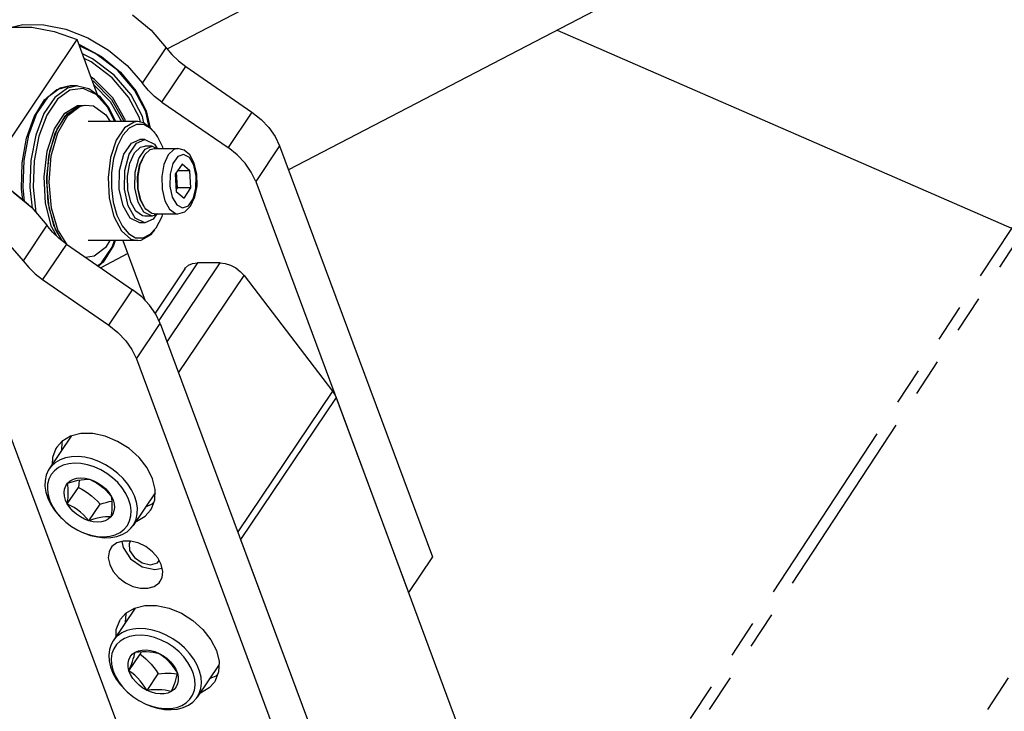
# Model space of a CAD drawing. Header units: millimetres. Extents: x 0 to 7560, y 0 to 5346.
# Tile 155 of 242: x 4169 to 4252, y 2917 to 2975. Entities that reach past the tile are written whole.
import ezdxf

# ---------------------------------------------------------------- set-up
doc = ezdxf.new("R2010")
doc.units = ezdxf.units.MM
doc.linetypes.add('PHANTOM2', pattern=[31.75, 15.875, -3.175, 3.175, -3.175, 3.175, -3.175])
for name, color, linetype in [('COVER_20230516_TEST_PBL1', 7, 'Continuous'), ('DUMMY_BOLT_M3_8_SWPW_PBL159', 7, 'Continuous'), ('DUMMY_BOLT_M5_10_PBL160', 7, 'Continuous'), ('DUMMY_BOLT_M5_10_PBL165', 7, 'Continuous'), ('M2002401_PBL124', 7, 'Continuous'), ('M2002501_PBL162', 7, 'Continuous'), ('M2200805_PBL111', 7, 'Continuous'), ('M2200805_PBL185', 7, 'Continuous'), ('M2302201_PBL126', 7, 'Continuous'), ('M2302401_PBL125', 7, 'Continuous'), ('M2302601_PBL163', 7, 'Continuous'), ('MISUMI_BD-13_PBL247', 7, 'Continuous'), ('MISUMI_BD-13_PBL248', 7, 'Continuous'), ('MISUMI_BD-13_PBL250', 7, 'Continuous'), ('MISUMI_BD-13_PBL251', 7, 'Continuous'), ('MISUMI_MS5-8_PBL168', 7, 'Continuous'), ('NSK_F687ZZ1_PBL127', 7, 'Continuous'), ('NSK_F687ZZ1_PBL249', 7, 'Continuous'), ('NSK_F687ZZ1_PBL282', 7, 'Continuous')]:
    doc.layers.add(name, color=color, linetype=linetype)

# ---------------------------------------------------------------- blocks, each defined once
blk = doc.blocks.new('A$C86968656')
at = {"layer": 'COVER_20230516_TEST_PBL1', "color": 7}
blk.add_line((-278.603, 968.401), (-236.1, 949.872), dxfattribs=at)
at = {"layer": 'DUMMY_BOLT_M3_8_SWPW_PBL159', "color": 7}
for p, q in [((-314.391, 958.908), (-313.687, 959.205)), ((-313.958, 958.908), (-313.254, 959.205)), ((-313.252, 959.205), (-313.685, 959.205)), ((-313.254, 959.205), (-312.44, 958.805)), ((-315.016, 957.979), (-314.391, 958.908)), ((-314.583, 957.979), (-313.958, 958.908)), ((-314.132, 958.072), (-313.612, 958.566)), ((-313.767, 957.621), (-313.241, 958.405)), ((-313.612, 958.566), (-313.253, 958.655)), ((-313.267, 957.95), (-312.809, 958.372)), ((-312.646, 958.655), (-313.252, 958.655)), ((-313.241, 958.405), (-312.647, 958.655)), ((-312.809, 958.372), (-312.473, 958.455)), ((-312.647, 958.655), (-312.24, 958.455)), ((-312.473, 958.455), (-310.481, 958.455)), ((-312.44, 958.805), (-312.233, 958.451)), ((-309.952, 958.318), (-310.481, 958.455)), ((-309.479, 957.906), (-309.952, 958.318)), ((-315.377, 956.599), (-315.016, 957.979)), ((-314.944, 956.599), (-314.583, 957.979)), ((-314.518, 957.219), (-314.132, 958.072)), ((-314.072, 956.459), (-313.767, 957.621)), ((-313.382, 957.788), (-313.74, 957.013)), ((-313.653, 957.116), (-313.267, 957.95)), ((-309.109, 957.222), (-309.479, 957.906)), ((-315.404, 955.042), (-315.377, 956.599)), ((-314.971, 955.042), (-314.944, 956.599)), ((-314.712, 956.134), (-314.518, 957.219)), ((-313.74, 957.013), (-313.907, 956.076)), ((-313.833, 956.106), (-313.653, 957.116)), ((-310.131, 957.139), (-310.71, 956.278)), ((-309.469, 956.566), (-310.516, 956.566)), ((-309.469, 956.566), (-310.131, 957.139)), ((-309.385, 955.132), (-309.469, 956.566)), ((-308.892, 956.303), (-309.109, 957.222)), ((-314.683, 954.985), (-314.712, 956.134)), ((-314.094, 955.146), (-314.072, 956.459)), ((-313.907, 956.076), (-313.882, 955.082)), ((-313.806, 955.034), (-313.833, 956.106)), ((-310.71, 956.278), (-310.627, 954.844)), ((-310.511, 955.132), (-310.588, 956.459)), ((-308.871, 955.321), (-308.892, 956.303)), ((-315.09, 953.617), (-315.404, 955.042)), ((-314.657, 953.617), (-314.971, 955.042)), ((-314.436, 953.945), (-314.683, 954.985)), ((-313.83, 953.945), (-314.094, 955.146)), ((-313.882, 955.082), (-313.669, 954.184)), ((-313.576, 954.064), (-313.806, 955.034)), ((-310.633, 954.951), (-310.511, 955.132)), ((-309.385, 955.132), (-310.511, 955.132)), ((-309.965, 954.271), (-309.385, 955.132)), ((-309.046, 954.376), (-308.871, 955.321)), ((-313.669, 954.184), (-313.384, 953.626)), ((-313.267, 953.46), (-313.576, 954.064)), ((-310.627, 954.844), (-309.965, 954.271)), ((-309.413, 953.594), (-309.046, 954.376)), ((-314.498, 952.605), (-315.09, 953.617)), ((-314.065, 952.605), (-314.657, 953.617)), ((-314.009, 953.173), (-314.436, 953.945)), ((-313.331, 953.092), (-313.83, 953.945)), ((-313.178, 953.344), (-313.267, 953.46)), ((-312.673, 952.984), (-313.178, 953.344)), ((-309.911, 953.115), (-309.413, 953.594)), ((-313.684, 952.205), (-314.498, 952.605)), ((-313.251, 952.205), (-314.065, 952.605)), ((-313.467, 952.786), (-314.009, 953.173)), ((-313.251, 952.755), (-313.467, 952.786)), ((-312.645, 952.755), (-313.331, 953.092)), ((-312.646, 952.755), (-313.252, 952.755)), ((-312.547, 952.502), (-313.251, 952.205)), ((-312.473, 952.955), (-312.673, 952.984)), ((-312.171, 952.955), (-312.645, 952.755)), ((-312.242, 952.955), (-312.547, 952.502)), ((-312.473, 952.955), (-310.481, 952.955)), ((-310.481, 952.955), (-309.911, 953.115)), ((-313.252, 952.205), (-313.685, 952.205))]:
    blk.add_line(p, q, dxfattribs=at)
at = {"layer": 'DUMMY_BOLT_M3_8_SWPW_PBL159', "color": 2}
for p, q in [((-310.817, 958.372), (-311.301, 957.912)), ((-310.481, 958.455), (-310.817, 958.372)), ((-311.301, 957.912), (-311.661, 957.116)), ((-310.493, 957.772), (-310.898, 957.178)), ((-309.999, 957.953), (-310.493, 957.772)), ((-309.516, 957.688), (-309.999, 957.953)), ((-309.145, 957.047), (-309.516, 957.688)), ((-311.661, 957.116), (-311.841, 956.105)), ((-310.898, 957.178), (-311.134, 956.29)), ((-308.943, 956.126), (-309.145, 957.047)), ((-311.841, 956.105), (-311.814, 955.034)), ((-311.134, 956.29), (-311.153, 955.284)), ((-308.962, 955.12), (-308.943, 956.126)), ((-311.814, 955.034), (-311.584, 954.064)), ((-311.153, 955.284), (-310.951, 954.363)), ((-309.198, 954.232), (-308.962, 955.12)), ((-311.584, 954.064), (-311.186, 953.345)), ((-310.951, 954.363), (-310.58, 953.722)), ((-309.603, 953.638), (-309.198, 954.232)), ((-311.186, 953.345), (-310.681, 952.984)), ((-310.58, 953.722), (-310.096, 953.457)), ((-310.096, 953.457), (-309.603, 953.638)), ((-310.681, 952.984), (-310.481, 952.955))]:
    blk.add_line(p, q, dxfattribs=at)
at = {"layer": 'DUMMY_BOLT_M5_10_PBL160', "color": 7}
for p, q in [((-314.08, 919.825), (-315.926, 917.081)), ((-314.08, 919.825), (-314.068, 919.842)), ((-315.201, 917.747), (-315.572, 917.482)), ((-314.766, 917.944), (-315.201, 917.747)), ((-314.279, 918.069), (-314.766, 917.944)), ((-313.75, 918.119), (-314.279, 918.069)), ((-313.191, 918.092), (-313.75, 918.119)), ((-312.614, 917.99), (-313.191, 918.092)), ((-312.033, 917.815), (-312.614, 917.99)), ((-311.459, 917.57), (-312.033, 917.815)), ((-315.926, 917.081), (-316.096, 916.774)), ((-315.873, 917.155), (-315.926, 917.081)), ((-315.572, 917.482), (-315.873, 917.155)), ((-315.341, 917.06), (-315.645, 916.764)), ((-314.969, 917.291), (-315.341, 917.06)), ((-314.538, 917.453), (-314.969, 917.291)), ((-314.058, 917.542), (-314.538, 917.453)), ((-313.541, 917.556), (-314.058, 917.542)), ((-313, 917.494), (-313.541, 917.556)), ((-312.447, 917.358), (-313, 917.494)), ((-311.895, 917.15), (-312.447, 917.358)), ((-311.359, 916.875), (-311.895, 917.15)), ((-310.906, 917.261), (-311.459, 917.57)), ((-310.852, 916.539), (-311.359, 916.875)), ((-310.387, 916.896), (-310.906, 917.261)), ((-309.913, 916.481), (-310.387, 916.896)), ((-316.236, 916.346), (-316.291, 915.882)), ((-316.096, 916.774), (-316.236, 916.346)), ((-316.021, 916.016), (-316.084, 915.58)), ((-315.874, 916.412), (-316.021, 916.016)), ((-315.645, 916.764), (-315.874, 916.412)), ((-314.314, 915.95), (-314.082, 916.121)), ((-314.12, 915.952), (-314.082, 916.121)), ((-314.082, 916.121), (-313.804, 916.242)), ((-314.082, 916.121), (-313.762, 916.157)), ((-313.804, 916.242), (-313.488, 916.31)), ((-313.762, 916.157), (-313.448, 916.179)), ((-313.575, 916.17), (-313.661, 915.952)), ((-313.488, 916.31), (-313.143, 916.321)), ((-313.448, 916.179), (-313.143, 916.184)), ((-313.143, 916.321), (-312.782, 916.276)), ((-313.143, 916.184), (-312.849, 916.17)), ((-312.849, 916.17), (-312.566, 916.137)), ((-312.782, 916.276), (-312.413, 916.176)), ((-312.566, 916.137), (-312.3, 916.088)), ((-312.413, 916.176), (-312.049, 916.025)), ((-312.3, 916.088), (-312.049, 916.025)), ((-312.049, 916.025), (-311.801, 915.842)), ((-312.049, 916.025), (-311.7, 915.826)), ((-310.387, 916.152), (-310.852, 916.539)), ((-309.981, 915.727), (-310.387, 916.152)), ((-309.494, 916.027), (-309.913, 916.481)), ((-309.14, 915.543), (-309.494, 916.027)), ((-316.291, 915.882), (-316.259, 915.392)), ((-316.259, 915.392), (-316.14, 914.886)), ((-316.084, 915.58), (-316.06, 915.114)), ((-314.67, 915.194), (-314.612, 915.479)), ((-314.663, 914.886), (-314.67, 915.194)), ((-314.612, 915.479), (-314.492, 915.734)), ((-314.592, 914.566), (-313.661, 915.952)), ((-314.492, 915.734), (-314.314, 915.95)), ((-314.391, 915.092), (-314.304, 915.335)), ((-314.304, 915.335), (-314.23, 915.561)), ((-314.23, 915.561), (-314.169, 915.766)), ((-314.169, 915.766), (-314.12, 915.952)), ((-313.661, 915.952), (-313.413, 915.769)), ((-313.413, 915.769), (-313.173, 915.57)), ((-313.173, 915.57), (-312.94, 915.35)), ((-312.94, 915.35), (-312.719, 915.11)), ((-311.801, 915.842), (-311.56, 915.643)), ((-311.7, 915.826), (-311.377, 915.586)), ((-311.56, 915.643), (-311.328, 915.424)), ((-311.377, 915.586), (-311.091, 915.312)), ((-311.328, 915.424), (-311.107, 915.184)), ((-311.107, 915.184), (-310.9, 914.926)), ((-311.091, 915.312), (-310.849, 915.013)), ((-309.636, 915.27), (-309.981, 915.727)), ((-309.364, 914.793), (-309.636, 915.27)), ((-308.859, 915.041), (-309.14, 915.543)), ((-316.14, 914.886), (-315.938, 914.376)), ((-316.06, 915.114), (-315.949, 914.631)), ((-315.949, 914.631), (-315.755, 914.147)), ((-315.938, 914.376), (-315.657, 913.874)), ((-314.592, 914.566), (-314.663, 914.886)), ((-314.592, 914.566), (-314.487, 914.835)), ((-314.345, 914.384), (-314.592, 914.566)), ((-314.46, 914.244), (-314.592, 914.566)), ((-314.487, 914.835), (-314.391, 915.092)), ((-314.104, 914.184), (-314.345, 914.384)), ((-312.719, 915.11), (-312.512, 914.853)), ((-312.512, 914.853), (-312.32, 914.583)), ((-312.32, 914.583), (-312.139, 914.301)), ((-312.139, 914.301), (-311.853, 914.333)), ((-311.853, 914.333), (-311.575, 914.355)), ((-311.575, 914.355), (-311.307, 914.364)), ((-311.307, 914.364), (-311.05, 914.359)), ((-311.05, 914.359), (-310.804, 914.34)), ((-310.9, 914.926), (-310.707, 914.656)), ((-310.849, 915.013), (-310.659, 914.697)), ((-310.804, 914.34), (-310.564, 914.307)), ((-310.707, 914.656), (-310.526, 914.374)), ((-310.659, 914.697), (-310.526, 914.374)), ((-310.526, 914.374), (-310.565, 914.205)), ((-310.526, 914.374), (-310.456, 914.054)), ((-309.17, 914.31), (-309.364, 914.793)), ((-307.026, 915.082), (-308.872, 912.337)), ((-308.657, 914.532), (-308.859, 915.041)), ((-308.539, 914.026), (-308.657, 914.532)), ((-315.755, 914.147), (-315.482, 913.67)), ((-315.657, 913.874), (-315.303, 913.391)), ((-315.482, 913.67), (-315.138, 913.213)), ((-314.27, 913.928), (-314.46, 914.244)), ((-314.028, 913.628), (-314.27, 913.928)), ((-313.871, 913.965), (-314.104, 914.184)), ((-313.741, 913.354), (-314.028, 913.628)), ((-313.65, 913.725), (-313.871, 913.965)), ((-313.444, 913.468), (-313.65, 913.725)), ((-313.07, 912.916), (-312.139, 914.301)), ((-310.749, 913.588), (-310.835, 913.345)), ((-310.674, 913.814), (-310.749, 913.588)), ((-310.613, 914.019), (-310.674, 913.814)), ((-310.565, 914.205), (-310.613, 914.019)), ((-310.564, 914.307), (-310.542, 914.303)), ((-310.449, 913.747), (-310.507, 913.461)), ((-310.456, 914.054), (-310.449, 913.747)), ((-309.059, 913.827), (-309.17, 914.31)), ((-309.035, 913.361), (-309.059, 913.827)), ((-308.561, 913.071), (-308.507, 913.536)), ((-308.507, 913.536), (-308.539, 914.026)), ((-315.303, 913.391), (-314.896, 912.948)), ((-315.138, 913.213), (-314.822, 912.875)), ((-314.822, 912.875), (-314.732, 912.789)), ((-314.732, 912.789), (-314.267, 912.401)), ((-313.419, 913.114), (-313.741, 913.354)), ((-313.251, 913.198), (-313.444, 913.468)), ((-313.07, 912.916), (-313.419, 913.114)), ((-313.07, 912.916), (-313.251, 913.198)), ((-312.751, 912.952), (-313.07, 912.916)), ((-312.706, 912.764), (-313.07, 912.916)), ((-312.436, 912.974), (-312.751, 912.952)), ((-312.337, 912.664), (-312.706, 912.764)), ((-312.132, 912.979), (-312.436, 912.974)), ((-311.837, 912.965), (-312.132, 912.979)), ((-311.555, 912.932), (-311.837, 912.965)), ((-311.315, 912.698), (-311.631, 912.631)), ((-311.288, 912.882), (-311.555, 912.932)), ((-311.037, 912.819), (-311.315, 912.698)), ((-311.037, 912.819), (-311.288, 912.882)), ((-310.932, 913.088), (-311.037, 912.819)), ((-310.805, 912.991), (-311.037, 912.819)), ((-310.835, 913.345), (-310.932, 913.088)), ((-310.626, 913.207), (-310.805, 912.991)), ((-310.507, 913.461), (-310.626, 913.207)), ((-309.244, 912.528), (-309.098, 912.924)), ((-309.098, 912.924), (-309.035, 913.361)), ((-308.702, 912.644), (-308.561, 913.071)), ((-314.267, 912.401), (-313.76, 912.066)), ((-313.76, 912.066), (-313.183, 911.773)), ((-311.975, 912.619), (-312.337, 912.664)), ((-311.631, 912.631), (-311.975, 912.619)), ((-310.15, 911.65), (-309.778, 911.881)), ((-309.778, 911.881), (-309.473, 912.176)), ((-309.597, 911.671), (-309.226, 911.935)), ((-309.473, 912.176), (-309.244, 912.528)), ((-309.226, 911.935), (-308.925, 912.262)), ((-308.925, 912.262), (-308.872, 912.337)), ((-308.872, 912.337), (-308.702, 912.644)), ((-313.183, 911.773), (-312.672, 911.583)), ((-313.088, 911.732), (-312.765, 911.603)), ((-312.765, 911.603), (-312.183, 911.428)), ((-312.672, 911.583), (-312.119, 911.446)), ((-312.183, 911.428), (-311.607, 911.326)), ((-312.119, 911.446), (-311.577, 911.384)), ((-311.607, 911.326), (-311.047, 911.299)), ((-311.577, 911.384), (-311.061, 911.398)), ((-311.061, 911.398), (-310.581, 911.487)), ((-311.047, 911.299), (-310.518, 911.349)), ((-310.581, 911.487), (-310.15, 911.65)), ((-310.518, 911.349), (-310.031, 911.474)), ((-310.031, 911.474), (-309.597, 911.671))]:
    blk.add_line(p, q, dxfattribs=at)
at = {"layer": 'DUMMY_BOLT_M5_10_PBL165', "color": 7}
for p, q in [((-319.45, 934.27), (-321.295, 931.526)), ((-319.449, 934.27), (-319.436, 934.288)), ((-319.41, 932.546), (-319.918, 932.456)), ((-318.866, 932.561), (-319.41, 932.546)), ((-318.297, 932.5), (-318.866, 932.561)), ((-321.113, 931.758), (-321.295, 931.526)), ((-320.779, 932.057), (-321.113, 931.758)), ((-320.378, 932.292), (-320.779, 932.057)), ((-320.117, 931.831), (-320.522, 931.635)), ((-319.918, 932.456), (-320.378, 932.292)), ((-319.658, 931.955), (-320.117, 931.831)), ((-319.157, 932.004), (-319.658, 931.955)), ((-318.624, 931.977), (-319.157, 932.004)), ((-318.073, 931.875), (-318.624, 931.977)), ((-317.716, 932.363), (-318.297, 932.5)), ((-317.518, 931.699), (-318.073, 931.875)), ((-317.136, 932.155), (-317.716, 932.363)), ((-316.571, 931.88), (-317.136, 932.155)), ((-316.032, 931.545), (-316.571, 931.88)), ((-321.552, 930.994), (-321.646, 930.545)), ((-321.373, 931.401), (-321.552, 930.994)), ((-321.295, 931.526), (-321.373, 931.401)), ((-321.132, 931.052), (-321.323, 930.677)), ((-320.863, 931.374), (-321.132, 931.052)), ((-320.522, 931.635), (-320.863, 931.374)), ((-316.971, 931.453), (-317.518, 931.699)), ((-316.448, 931.144), (-316.971, 931.453)), ((-315.968, 930.783), (-316.448, 931.144)), ((-315.532, 931.155), (-316.032, 931.545)), ((-315.082, 930.721), (-315.532, 931.155)), ((-321.646, 930.545), (-321.654, 930.065)), ((-321.654, 930.065), (-321.575, 929.565)), ((-321.431, 930.258), (-321.453, 929.81)), ((-321.323, 930.677), (-321.431, 930.258)), ((-320.007, 929.836), (-319.907, 930.101)), ((-319.907, 930.101), (-319.747, 930.331)), ((-319.747, 930.331), (-319.531, 930.517)), ((-319.747, 930.331), (-319.455, 930.426)), ((-319.717, 930.135), (-319.747, 930.331)), ((-319.697, 929.922), (-319.717, 930.135)), ((-319.531, 930.517), (-319.267, 930.654)), ((-319.455, 930.426), (-319.167, 930.509)), ((-319.267, 930.654), (-318.962, 930.739)), ((-319.167, 930.509), (-318.886, 930.575)), ((-318.962, 930.739), (-318.626, 930.769)), ((-318.886, 930.575), (-318.619, 930.623)), ((-318.806, 930.267), (-318.844, 929.972)), ((-318.778, 930.55), (-318.806, 930.267)), ((-318.776, 930.595), (-318.778, 930.55)), ((-318.626, 930.769), (-318.268, 930.742)), ((-318.619, 930.623), (-318.366, 930.651)), ((-318.366, 930.651), (-318.127, 930.663)), ((-318.268, 930.742), (-317.901, 930.659)), ((-318.127, 930.663), (-317.901, 930.659)), ((-317.901, 930.659), (-317.611, 930.51)), ((-317.901, 930.659), (-317.534, 930.524)), ((-317.611, 930.51), (-317.329, 930.344)), ((-317.534, 930.524), (-317.179, 930.34)), ((-317.329, 930.344), (-317.054, 930.159)), ((-317.179, 930.34), (-316.847, 930.112)), ((-317.054, 930.159), (-316.79, 929.953)), ((-316.847, 930.112), (-316.548, 929.848)), ((-315.534, 930.375), (-315.968, 930.783)), ((-315.158, 929.931), (-315.534, 930.375)), ((-314.692, 930.252), (-315.082, 930.721)), ((-314.371, 929.759), (-314.692, 930.252)), ((-321.575, 929.565), (-321.411, 929.056)), ((-321.453, 929.81), (-321.389, 929.337)), ((-321.389, 929.337), (-321.239, 928.852)), ((-320.044, 929.543), (-320.007, 929.836)), ((-320.017, 929.23), (-320.044, 929.543)), ((-319.927, 928.908), (-320.017, 929.23)), ((-319.775, 928.587), (-318.844, 929.972)), ((-319.71, 929.165), (-319.693, 929.436)), ((-319.689, 929.689), (-319.697, 929.922)), ((-319.693, 929.436), (-319.689, 929.689)), ((-318.844, 929.972), (-318.555, 929.822)), ((-318.555, 929.822), (-318.272, 929.656)), ((-318.272, 929.656), (-317.997, 929.471)), ((-317.997, 929.471), (-317.733, 929.265)), ((-317.733, 929.265), (-317.483, 929.042)), ((-316.79, 929.953), (-316.54, 929.73)), ((-316.548, 929.848), (-316.29, 929.556)), ((-316.54, 929.73), (-316.305, 929.493)), ((-316.305, 929.493), (-316.083, 929.244)), ((-316.29, 929.556), (-316.083, 929.244)), ((-316.083, 929.244), (-316.054, 929.048)), ((-316.083, 929.244), (-315.932, 928.922)), ((-314.852, 929.463), (-315.158, 929.931)), ((-314.619, 928.979), (-314.852, 929.463)), ((-314.126, 929.252), (-314.371, 929.759)), ((-312.396, 929.527), (-314.242, 926.782)), ((-313.962, 928.743), (-314.126, 929.252)), ((-321.411, 929.056), (-321.166, 928.549)), ((-321.239, 928.852), (-321.007, 928.367)), ((-321.166, 928.549), (-320.845, 928.056)), ((-319.775, 928.587), (-319.927, 928.908)), ((-319.775, 928.587), (-319.738, 928.882)), ((-319.486, 928.437), (-319.775, 928.587)), ((-319.568, 928.275), (-319.775, 928.587)), ((-319.738, 928.882), (-319.71, 929.165)), ((-319.204, 928.271), (-319.486, 928.437)), ((-317.958, 927.171), (-317.026, 928.556)), ((-317.483, 929.042), (-317.249, 928.805)), ((-317.249, 928.805), (-317.026, 928.556)), ((-317.026, 928.556), (-316.764, 928.643)), ((-316.764, 928.643), (-316.509, 928.718)), ((-316.509, 928.718), (-316.264, 928.78)), ((-316.264, 928.78), (-316.034, 928.827)), ((-316.054, 929.048), (-316.034, 928.836)), ((-316.034, 928.836), (-316.025, 928.603)), ((-316.025, 928.603), (-316.029, 928.35)), ((-315.932, 928.922), (-315.841, 928.6)), ((-315.841, 928.6), (-315.814, 928.288)), ((-314.469, 928.493), (-314.619, 928.979)), ((-314.405, 928.021), (-314.469, 928.493)), ((-313.883, 928.243), (-313.962, 928.743)), ((-321.007, 928.367), (-320.7, 927.899)), ((-320.845, 928.056), (-320.455, 927.587)), ((-320.7, 927.899), (-320.325, 927.455)), ((-320.455, 927.587), (-320.266, 927.393)), ((-319.311, 927.983), (-319.568, 928.275)), ((-319.012, 927.719), (-319.311, 927.983)), ((-318.928, 928.086), (-319.204, 928.271)), ((-318.679, 927.491), (-319.012, 927.719)), ((-318.664, 927.88), (-318.928, 928.086)), ((-318.415, 927.657), (-318.664, 927.88)), ((-318.18, 927.42), (-318.415, 927.657)), ((-316.074, 927.795), (-316.112, 927.5)), ((-315.951, 927.729), (-316.112, 927.5)), ((-316.046, 928.079), (-316.074, 927.795)), ((-316.029, 928.35), (-316.046, 928.079)), ((-315.851, 927.995), (-315.951, 927.729)), ((-315.814, 928.288), (-315.851, 927.995)), ((-314.535, 927.154), (-314.427, 927.573)), ((-314.427, 927.573), (-314.405, 928.021)), ((-313.985, 927.314), (-313.891, 927.763)), ((-313.891, 927.763), (-313.883, 928.243)), ((-320.325, 927.455), (-320.191, 927.32)), ((-320.191, 927.32), (-319.89, 927.047)), ((-319.89, 927.047), (-319.41, 926.687)), ((-318.325, 927.307), (-318.679, 927.491)), ((-317.958, 927.171), (-318.325, 927.307)), ((-317.958, 927.171), (-318.18, 927.42)), ((-317.666, 927.267), (-317.958, 927.171)), ((-317.59, 927.089), (-317.958, 927.171)), ((-317.378, 927.35), (-317.666, 927.267)), ((-317.233, 927.062), (-317.59, 927.089)), ((-317.098, 927.416), (-317.378, 927.35)), ((-316.896, 927.091), (-317.233, 927.062)), ((-316.83, 927.464), (-317.098, 927.416)), ((-316.592, 927.176), (-316.896, 927.091)), ((-316.578, 927.492), (-316.83, 927.464)), ((-316.327, 927.314), (-316.592, 927.176)), ((-316.338, 927.503), (-316.578, 927.492)), ((-316.112, 927.5), (-316.338, 927.503)), ((-316.112, 927.5), (-316.327, 927.314)), ((-314.996, 926.457), (-314.726, 926.779)), ((-314.726, 926.779), (-314.535, 927.154)), ((-314.424, 926.55), (-314.242, 926.782)), ((-314.242, 926.782), (-314.164, 926.907)), ((-314.164, 926.907), (-313.985, 927.314)), ((-319.41, 926.687), (-318.887, 926.377)), ((-318.887, 926.377), (-318.554, 926.218)), ((-318.554, 926.218), (-318.341, 926.132)), ((-318.458, 926.177), (-317.821, 925.945)), ((-318.341, 926.132), (-317.785, 925.955)), ((-317.821, 925.945), (-317.241, 925.808)), ((-317.785, 925.955), (-317.234, 925.853)), ((-316.2, 925.876), (-315.741, 926)), ((-315.741, 926), (-315.337, 926.195)), ((-315.62, 925.852), (-315.16, 926.016)), ((-315.337, 926.195), (-314.996, 926.457)), ((-315.16, 926.016), (-314.758, 926.25)), ((-314.758, 926.25), (-314.424, 926.55)), ((-317.241, 925.808), (-316.672, 925.747)), ((-317.234, 925.853), (-316.701, 925.827)), ((-316.701, 925.827), (-316.2, 925.876)), ((-316.672, 925.747), (-316.127, 925.762)), ((-316.127, 925.762), (-315.62, 925.852))]:
    blk.add_line(p, q, dxfattribs=at)
at = {"layer": 'M2002401_PBL124', "color": 7}
for p, q in [((-324.576, 968.638), (-322.766, 968.638)), ((-322.766, 968.638), (-320.866, 968.29)), ((-320.866, 968.29), (-318.957, 967.607)), ((-325.618, 957.703), (-318.957, 967.607)), ((-317.232, 962.967), (-318.957, 967.607))]:
    blk.add_line(p, q, dxfattribs=at)
at = {"layer": 'M2002501_PBL162', "color": 7}
for p, q in [((-313.858, 960.705), (-318.015, 960.705)), ((-314.147, 960.672), (-314.979, 960.175)), ((-313.858, 960.705), (-314.147, 960.672)), ((-313.28, 960.569), (-313.858, 960.705)), ((-314.979, 960.175), (-315.676, 959.138)), ((-314.57, 960.167), (-315.117, 959.557)), ((-313.962, 960.473), (-314.57, 960.167)), ((-313.336, 960.454), (-313.962, 960.473)), ((-312.733, 960.111), (-313.336, 960.454)), ((-312.415, 959.787), (-313.28, 960.569)), ((-312.3, 959.624), (-312.733, 960.111)), ((-315.676, 959.138), (-316.154, 957.688)), ((-315.117, 959.557), (-315.567, 958.685)), ((-312.196, 959.469), (-312.3, 959.624)), ((-311.759, 958.569), (-312.196, 959.469)), ((-315.567, 958.685), (-315.888, 957.609)), ((-311.728, 958.455), (-311.759, 958.569)), ((-316.154, 957.688), (-316.354, 955.998)), ((-315.888, 957.609), (-316.06, 956.403)), ((-316.354, 955.998), (-316.254, 954.273)), ((-316.06, 956.403), (-316.069, 955.151)), ((-316.069, 955.151), (-315.916, 953.936)), ((-316.254, 954.273), (-315.865, 952.722)), ((-315.916, 953.936), (-315.611, 952.841)), ((-315.865, 952.722), (-315.234, 951.53)), ((-315.611, 952.841), (-315.175, 951.941)), ((-312.3, 951.786), (-311.804, 952.725)), ((-311.804, 952.725), (-311.735, 952.955)), ((-315.175, 951.941), (-314.637, 951.299)), ((-312.8, 951.243), (-312.3, 951.786)), ((-312.738, 951.235), (-312.415, 951.623)), ((-315.234, 951.53), (-314.437, 950.841)), ((-314.637, 951.299), (-314.035, 950.956)), ((-314.437, 950.841), (-313.858, 950.705)), ((-314.035, 950.956), (-313.408, 950.937)), ((-313.858, 950.705), (-313.57, 950.738)), ((-313.57, 950.738), (-312.738, 951.235)), ((-313.408, 950.937), (-312.8, 951.243)), ((-313.858, 950.705), (-318.015, 950.705))]:
    blk.add_line(p, q, dxfattribs=at)
at = {"layer": 'M2200805_PBL111', "color": 7}
for p, q in [((-311.386, 966.834), (-244.901, 1001.446)), ((-233.501, 991.88), (-301.182, 956.646)), ((-314.676, 949.621), (-316.964, 948.431))]:
    blk.add_line(p, q, dxfattribs=at)
at = {"layer": 'M2302201_PBL126', "color": 7}
for p, q in [((-314.293, 969.686), (-312.736, 968.393)), ((-324.478, 968.638), (-323.515, 968.854)), ((-323.515, 968.854), (-321.749, 968.841)), ((-321.749, 968.841), (-319.895, 968.463)), ((-319.895, 968.463), (-318.047, 967.738)), ((-312.736, 968.393), (-311.453, 966.915)), ((-318.047, 967.738), (-316.3, 966.702)), ((-316.3, 966.702), (-314.743, 965.41)), ((-311.453, 966.915), (-310.979, 966.339)), ((-310.979, 966.339), (-310.428, 965.807)), ((-310.428, 965.807), (-309.814, 965.333)), ((-314.743, 965.41), (-313.459, 963.931)), ((-309.814, 965.333), (-304.255, 961.502)), ((-312.985, 963.356), (-313.459, 963.931)), ((-312.434, 962.824), (-312.985, 963.356)), ((-311.82, 962.35), (-312.434, 962.824)), ((-311.82, 962.35), (-306.262, 958.518)), ((-304.255, 961.502), (-303.491, 960.894)), ((-303.491, 960.894), (-302.833, 960.2)), ((-302.833, 960.2), (-302.306, 959.447)), ((-302.306, 959.447), (-301.932, 958.664)), ((-305.497, 957.91), (-306.262, 958.518)), ((-301.932, 958.664), (-289.094, 924.128)), ((-304.839, 957.217), (-305.497, 957.91)), ((-304.313, 956.464), (-304.839, 957.217)), ((-303.939, 955.681), (-304.313, 956.464)), ((-303.939, 955.681), (-291.1, 921.145)), ((-313.193, 945.63), (-315.075, 950.695)), ((-289.094, 924.128), (-291.1, 921.145))]:
    blk.add_line(p, q, dxfattribs=at)
at = {"layer": 'M2302201_PBL126', "color": 2}
for p, q in [((-313.459, 963.931), (-311.453, 966.915)), ((-311.82, 962.35), (-309.814, 965.333)), ((-304.255, 961.502), (-306.262, 958.518)), ((-301.932, 958.664), (-303.939, 955.681))]:
    blk.add_line(p, q, dxfattribs=at)
at = {"layer": 'M2302401_PBL125', "color": 7}
for p, q in [((-324.325, 954.769), (-322.768, 953.477)), ((-322.768, 953.477), (-321.484, 951.999)), ((-321.01, 951.423), (-321.484, 951.999)), ((-320.459, 950.891), (-321.01, 951.423)), ((-319.845, 950.417), (-320.459, 950.891)), ((-324.774, 950.494), (-323.49, 949.015)), ((-319.845, 950.417), (-314.287, 946.586)), ((-323.49, 949.015), (-323.016, 948.439)), ((-323.016, 948.439), (-322.466, 947.908)), ((-322.466, 947.908), (-321.852, 947.434)), ((-321.852, 947.434), (-316.293, 943.602)), ((-313.522, 945.978), (-314.287, 946.586)), ((-312.864, 945.284), (-313.522, 945.978)), ((-312.338, 944.531), (-312.864, 945.284)), ((-311.964, 943.748), (-312.338, 944.531)), ((-316.293, 943.602), (-315.528, 942.994)), ((-311.964, 943.748), (-299.125, 909.212)), ((-315.528, 942.994), (-314.87, 942.301)), ((-314.87, 942.301), (-314.344, 941.548)), ((-314.344, 941.548), (-313.97, 940.765)), ((-313.97, 940.765), (-301.131, 906.229)), ((-314.122, 906.229), (-325.107, 935.779)), ((-319.509, 934.269), (-320.228, 933.842)), ((-318.628, 934.489), (-319.509, 934.269)), ((-317.636, 934.489), (-318.628, 934.489)), ((-316.592, 934.269), (-317.636, 934.489)), ((-315.555, 933.842), (-316.592, 934.269)), ((-320.228, 933.842), (-320.667, 933.357)), ((-320.248, 933.083), (-320.194, 933.804)), ((-320.194, 933.804), (-320.159, 933.884)), ((-314.586, 933.233), (-315.555, 933.842)), ((-320.744, 933.233), (-321.026, 932.477)), ((-320.667, 933.357), (-320.744, 933.233)), ((-313.741, 932.477), (-314.586, 933.233)), ((-321.026, 932.477), (-321.048, 931.893)), ((-313.07, 931.617), (-313.741, 932.477)), ((-312.612, 930.705), (-313.07, 931.617)), ((-312.392, 929.793), (-312.612, 930.705)), ((-312.424, 928.934), (-312.392, 929.793)), ((-313.186, 928.352), (-312.639, 928.597)), ((-312.707, 928.177), (-312.424, 928.934)), ((-312.639, 928.597), (-312.498, 928.737)), ((-313.942, 927.141), (-313.222, 927.568)), ((-313.222, 927.568), (-312.784, 928.054)), ((-312.784, 928.054), (-312.707, 928.177)), ((-314.013, 927.123), (-313.942, 927.141)), ((-315.618, 925.308), (-316.022, 924.999)), ((-315.087, 925.469), (-315.618, 925.308)), ((-314.471, 925.469), (-315.087, 925.469)), ((-313.82, 925.308), (-314.471, 925.469)), ((-313.186, 924.999), (-313.82, 925.308)), ((-316.265, 924.567), (-316.328, 924.048)), ((-316.115, 924.877), (-316.265, 924.567)), ((-316.022, 924.999), (-316.115, 924.877)), ((-312.622, 924.567), (-313.186, 924.999)), ((-312.173, 924.048), (-312.622, 924.567)), ((-316.328, 924.048), (-316.206, 923.483)), ((-316.206, 923.483), (-315.908, 922.917)), ((-311.875, 923.483), (-312.173, 924.048)), ((-311.753, 922.917), (-311.875, 923.483)), ((-315.908, 922.917), (-315.459, 922.398)), ((-311.816, 922.398), (-311.753, 922.917)), ((-315.459, 922.398), (-314.895, 921.966)), ((-314.895, 921.966), (-314.261, 921.658)), ((-312.463, 921.658), (-312.059, 921.966)), ((-312.059, 921.966), (-311.966, 922.088)), ((-311.966, 922.088), (-311.816, 922.398)), ((-314.261, 921.658), (-313.61, 921.497)), ((-313.61, 921.497), (-312.994, 921.497)), ((-312.994, 921.497), (-312.463, 921.658)), ((-315.297, 918.912), (-314.859, 919.397)), ((-314.878, 918.638), (-314.824, 919.359)), ((-314.859, 919.397), (-314.139, 919.824)), ((-314.824, 919.359), (-314.789, 919.439)), ((-314.139, 919.824), (-313.258, 920.044)), ((-313.258, 920.044), (-312.266, 920.044)), ((-312.266, 920.044), (-311.222, 919.824)), ((-311.222, 919.824), (-310.185, 919.397)), ((-310.185, 919.397), (-309.216, 918.788)), ((-315.657, 918.032), (-315.374, 918.788)), ((-315.374, 918.788), (-315.297, 918.912)), ((-309.216, 918.788), (-308.372, 918.032)), ((-315.678, 917.448), (-315.657, 918.032)), ((-308.372, 918.032), (-307.701, 917.172)), ((-307.701, 917.172), (-307.242, 916.26)), ((-307.242, 916.26), (-307.022, 915.348)), ((-307.022, 915.348), (-307.055, 914.489)), ((-307.055, 914.489), (-307.337, 913.732)), ((-307.414, 913.609), (-307.853, 913.123)), ((-307.816, 913.907), (-307.269, 914.152)), ((-307.337, 913.732), (-307.414, 913.609)), ((-307.269, 914.152), (-307.128, 914.292)), ((-308.572, 912.696), (-308.643, 912.678)), ((-307.853, 913.123), (-308.572, 912.696))]:
    blk.add_line(p, q, dxfattribs=at)
at = {"layer": 'M2302401_PBL125', "color": 2}
for p, q in [((-321.484, 951.999), (-323.49, 949.015)), ((-319.845, 950.417), (-321.852, 947.434)), ((-316.293, 943.602), (-314.287, 946.586)), ((-313.97, 940.765), (-311.964, 943.748))]:
    blk.add_line(p, q, dxfattribs=at)
at = {"layer": 'M2302601_PBL163', "color": 7}
for p, q in [((-309.903, 948.342), (-312.403, 944.624)), ((-309.903, 948.342), (-309.845, 948.419)), ((-309.845, 948.419), (-309.583, 948.644)), ((-309.583, 948.644), (-309.241, 948.784)), ((-309.241, 948.784), (-308.84, 948.831)), ((-306.935, 948.831), (-308.84, 948.831)), ((-306.935, 948.831), (-306.498, 948.784)), ((-306.498, 948.784), (-306.052, 948.644)), ((-306.052, 948.644), (-305.623, 948.419)), ((-305.623, 948.419), (-305.236, 948.124)), ((-305.236, 948.124), (-304.915, 947.775)), ((-304.915, 947.775), (-297.497, 938.073)), ((-297.497, 938.073), (-297.373, 937.894)), ((-297.373, 937.894), (-297.27, 937.71)), ((-297.27, 937.71), (-297.189, 937.524)), ((-297.189, 937.524), (-286.178, 907.904)), ((-305.214, 925.591), (-294.203, 895.971))]:
    blk.add_line(p, q, dxfattribs=at)
at = {"layer": 'M2302601_PBL163', "color": 2}
for p, q in [((-308.84, 948.831), (-312.086, 944.004)), ((-311.39, 942.206), (-306.935, 948.831)), ((-310.418, 939.592), (-304.915, 947.775)), ((-297.497, 938.073), (-305.455, 926.24)), ((-297.189, 937.524), (-305.214, 925.591))]:
    blk.add_line(p, q, dxfattribs=at)
at = {"layer": 'MISUMI_BD-13_PBL247', "color": 7}
for p, q in [((-319.945, 961.19), (-318.909, 961.972)), ((-319.735, 961.21), (-318.696, 961.994)), ((-318.909, 961.972), (-318.485, 962.074)), ((-318.696, 961.994), (-318.27, 962.096)), ((-318.27, 962.096), (-317.584, 962.02)), ((-317.584, 962.02), (-316.536, 961.285)), ((-320.785, 959.747), (-319.945, 961.19)), ((-320.578, 959.761), (-319.735, 961.21)), ((-316.536, 961.285), (-316.182, 960.705)), ((-321.328, 957.816), (-320.785, 959.747)), ((-321.123, 957.823), (-320.578, 959.761)), ((-321.507, 955.63), (-321.328, 957.816)), ((-321.303, 955.63), (-321.123, 957.823)), ((-321.302, 953.453), (-321.507, 955.63)), ((-321.097, 953.446), (-321.303, 955.63)), ((-320.737, 951.548), (-321.302, 953.453)), ((-320.53, 951.534), (-321.097, 953.446)), ((-320.737, 951.548), (-320.226, 950.711)), ((-320.53, 951.534), (-319.847, 950.416)), ((-317.51, 949.416), (-316.47, 950.2)), ((-316.47, 950.2), (-316.177, 950.705)), ((-318.249, 949.317), (-317.51, 949.416))]:
    blk.add_line(p, q, dxfattribs=at)
at = {"layer": 'MISUMI_BD-13_PBL248', "color": 7}
for p, q in [((-319.972, 961.422), (-318.908, 962.061)), ((-319.752, 961.402), (-318.691, 962.039)), ((-318.908, 962.061), (-318.367, 962.096)), ((-318.691, 962.039), (-318.483, 962.052)), ((-320.863, 960.094), (-319.972, 961.422)), ((-320.64, 960.078), (-319.752, 961.402)), ((-321.473, 958.236), (-320.863, 960.094)), ((-321.247, 958.227), (-320.64, 960.078)), ((-321.729, 956.072), (-321.473, 958.236)), ((-321.502, 956.071), (-321.247, 958.227)), ((-321.599, 953.865), (-321.729, 956.072)), ((-321.373, 953.871), (-321.502, 956.071)), ((-321.1, 951.879), (-321.599, 953.865)), ((-320.875, 951.893), (-321.373, 953.871)), ((-321.1, 951.879), (-320.696, 951.12)), ((-320.875, 951.893), (-320.262, 950.739))]:
    blk.add_line(p, q, dxfattribs=at)
at = {"layer": 'MISUMI_BD-13_PBL250', "color": 7}
for p, q in [((-317.677, 964.163), (-317.585, 964.108)), ((-317.585, 964.108), (-316.048, 962.563)), ((-317.538, 963.789), (-316.164, 962.408)), ((-316.164, 962.408), (-315.207, 960.705)), ((-316.048, 962.563), (-315.061, 960.806)), ((-315.043, 960.705), (-315.061, 960.806))]:
    blk.add_line(p, q, dxfattribs=at)
at = {"layer": 'MISUMI_BD-13_PBL251', "color": 7}
for p, q in [((-317.485, 964.256), (-317.777, 964.432)), ((-315.948, 962.712), (-317.485, 964.256)), ((-314.961, 960.955), (-315.948, 962.712)), ((-314.961, 960.955), (-314.916, 960.705))]:
    blk.add_line(p, q, dxfattribs=at)
at = {"layer": 'MISUMI_MS5-8_PBL168', "color": 7}
for p, q in [((-315.182, 925.44), (-315.073, 924.924)), ((-315.073, 924.924), (-314.456, 923.974)), ((-314.456, 923.974), (-313.495, 923.312)), ((-313.495, 923.312), (-312.408, 923.069)), ((-312.408, 923.069), (-311.814, 923.201))]:
    blk.add_line(p, q, dxfattribs=at)
at = {"layer": 'MISUMI_MS5-8_PBL168', "color": 2}
for p, q in [((-314.454, 925.465), (-314.588, 925.274)), ((-314.588, 925.274), (-314.537, 924.676)), ((-314.537, 924.676), (-314.138, 924.073)), ((-314.138, 924.073), (-313.497, 923.632)), ((-313.497, 923.632), (-312.786, 923.472)), ((-312.786, 923.472), (-312.198, 923.636)), ((-312.198, 923.636), (-312.06, 923.833))]:
    blk.add_line(p, q, dxfattribs=at)
at = {"layer": 'NSK_F687ZZ1_PBL127', "color": 7}
for p, q in [((-321.687, 962.526), (-320.646, 963.409)), ((-320.646, 963.409), (-319.531, 963.705)), ((-318.925, 963.705), (-319.531, 963.705)), ((-318.925, 963.705), (-317.975, 963.492)), ((-317.975, 963.492), (-317.064, 962.848)), ((-322.559, 961.121), (-321.687, 962.526)), ((-317.064, 962.848), (-316.259, 961.804)), ((-316.259, 961.804), (-315.738, 960.705)), ((-323.195, 959.314), (-322.559, 961.121)), ((-323.556, 957.24), (-323.195, 959.314)), ((-323.618, 955.054), (-323.556, 957.24)), ((-323.509, 954.093), (-323.618, 955.054)), ((-315.897, 950.289), (-316.768, 948.884)), ((-315.75, 950.705), (-315.897, 950.289)), ((-316.768, 948.884), (-317.151, 948.56))]:
    blk.add_line(p, q, dxfattribs=at)
at = {"layer": 'NSK_F687ZZ1_PBL127', "color": 2}
for p, q in [((-320.368, 963.528), (-321.436, 962.739)), ((-319.762, 963.528), (-320.83, 962.739)), ((-319.551, 963.339), (-320.594, 962.579)), ((-319.531, 963.705), (-320.368, 963.528)), ((-318.925, 963.705), (-319.762, 963.528)), ((-318.444, 963.481), (-319.551, 963.339)), ((-317.362, 962.994), (-318.444, 963.481)), ((-321.436, 962.739), (-322.35, 961.38)), ((-320.83, 962.739), (-321.744, 961.38)), ((-320.594, 962.579), (-321.489, 961.261)), ((-316.392, 961.915), (-317.362, 962.994)), ((-315.793, 960.705), (-316.392, 961.915)), ((-322.35, 961.38), (-323.035, 959.562)), ((-321.744, 961.38), (-322.429, 959.562)), ((-321.489, 961.261), (-322.162, 959.489)), ((-323.035, 959.562), (-323.437, 957.431)), ((-322.429, 959.562), (-322.831, 957.431)), ((-322.162, 959.489), (-322.557, 957.409)), ((-323.437, 957.431), (-323.522, 955.16)), ((-322.831, 957.431), (-322.915, 955.16)), ((-322.557, 957.409), (-322.643, 955.188)), ((-323.522, 955.16), (-323.397, 954)), ((-322.915, 955.16), (-322.731, 953.434)), ((-322.643, 955.188), (-322.418, 953.074)), ((-316.909, 948.831), (-316.014, 950.149)), ((-316.014, 950.149), (-315.803, 950.705)), ((-317.218, 948.606), (-316.909, 948.831))]:
    blk.add_line(p, q, dxfattribs=at)
at = {"layer": 'NSK_F687ZZ1_PBL249', "color": 7}
for p, q in [((-318.812, 967.215), (-318.743, 967.193)), ((-318.743, 967.193), (-316.914, 966.182)), ((-316.914, 966.182), (-315.305, 964.854)), ((-315.305, 964.854), (-314.023, 963.299)), ((-314.023, 963.299), (-313.16, 961.622)), ((-313.16, 961.622), (-312.82, 960.154))]:
    blk.add_line(p, q, dxfattribs=at)
at = {"layer": 'NSK_F687ZZ1_PBL249', "color": 2}
for p, q in [((-317.369, 966.404), (-318.763, 967.084)), ((-317.65, 965.986), (-318.511, 966.406)), ((-317.769, 965.728), (-318.368, 966.022)), ((-316.017, 964.379), (-317.769, 965.728)), ((-315.845, 964.605), (-317.65, 965.986)), ((-315.564, 965.023), (-317.369, 966.404)), ((-314.127, 963.361), (-315.564, 965.023)), ((-314.621, 962.754), (-316.017, 964.379)), ((-314.408, 962.943), (-315.845, 964.605)), ((-313.174, 961.552), (-314.127, 963.361)), ((-313.708, 961.015), (-314.621, 962.754)), ((-313.455, 961.134), (-314.408, 962.943)), ((-312.883, 960.211), (-313.174, 961.552)), ((-313.629, 960.651), (-313.708, 961.015)), ((-313.335, 960.582), (-313.455, 961.134))]:
    blk.add_line(p, q, dxfattribs=at)
at = {"layer": 'NSK_F687ZZ1_PBL282', "color": 7}
blk.add_line((-323.037, 953.701), (-324.505, 954.91), dxfattribs=at)
blk = doc.blocks.new('A$C3d15c314')
at = {"layer": 'M2200805_PBL185', "color": 6, "linetype": 'PHANTOM2'}
for p, q in [((452.53, 938.431), (667.305, 1266.017)), ((454.129, 939.172), (662.161, 1256.472)), ((477.511, 939.172), (655.111, 1210.055))]:
    blk.add_line(p, q, dxfattribs=at)

msp = doc.modelspace()

# ---------------------------------------------------------------- block references
at = {"ltscale": 0.3}
for name, p in [('A$C86968656', (4492.687, 2005.505)), ('A$C3d15c314', (3692.687, 1855.505))]:
    msp.add_blockref(name, p, dxfattribs=at)

doc.saveas('drawing.dxf')
